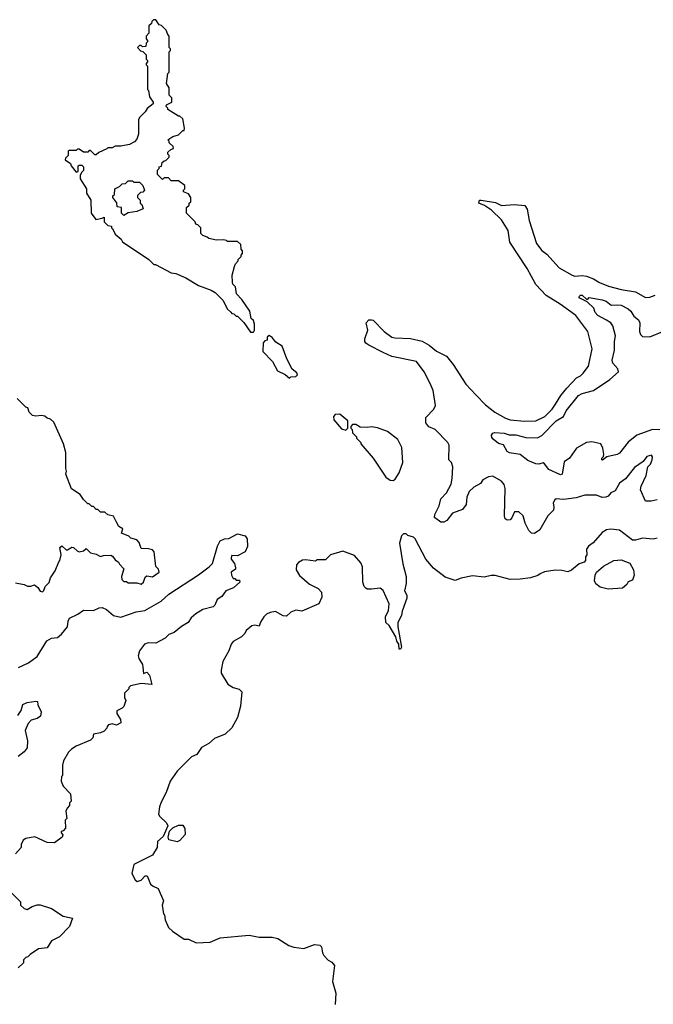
# Model space of a CAD drawing. Extents: x 2210602 to 2357277, y 510288 to 673808.
# Tile 196 of 256: x 2291363 to 2295759, y 547026 to 553858. Entities that reach past the tile are written whole.
import ezdxf

# ---------------------------------------------------------------- set-up
doc = ezdxf.new("R2010")
doc.units = 0

msp = doc.modelspace()

# ---------------------------------------------------------------- linework, layer by layer
at = {"layer": '0CON05XD'}
for points in [[(2292985, 551690), (2292992.5, 551705), (2292993.3, 551745), (2292985, 551770), (2292970, 551785), (2292960, 551835), (2292905, 551917.5), (2292867.5, 551955), (2292860, 552005), (2292843, 552023), (2292840, 552035), (2292837.5, 552085), (2292852.5, 552145), (2292860, 552165), (2292880, 552185), (2292880, 552195), (2292900, 552215), (2292900, 552225), (2292910, 552235), (2292910, 552255), (2292900, 552265), (2292898.3, 552298.3), (2292875, 552320), (2292805, 552320), (2292797, 552327), (2292775, 552330), (2292728.3, 552328.3), (2292675, 552340), (2292665, 552350), (2292635, 552360), (2292620, 552375), (2292620, 552415), (2292600, 552435), (2292585, 552440), (2292580, 552455), (2292520, 552515), (2292520, 552555), (2292538.3, 552571.7), (2292540, 552585), (2292550, 552595), (2292550, 552625), (2292535, 552650), (2292500, 552665), (2292500, 552675), (2292510, 552685), (2292508.3, 552708.3), (2292465, 552740), (2292415, 552740), (2292395, 552760), (2292365, 552760), (2292355, 552750), (2292320, 552785), (2292320, 552815), (2292330, 552825), (2292331.7, 552838.3), (2292348.3, 552841.7), (2292351.7, 552868.3), (2292365, 552880), (2292378.3, 552881.7), (2292400, 552905), (2292400, 552915), (2292390, 552925), (2292391.7, 552938.3), (2292411.7, 552958.3), (2292430, 552965), (2292428.3, 552978.3), (2292400, 553005), (2292400, 553015), (2292390, 553025), (2292425, 553047.5), (2292465, 553060), (2292495, 553090), (2292505, 553090), (2292507.5, 553105), (2292495, 553170), (2292475, 553190), (2292465, 553190), (2292390, 553235), (2292390, 553245), (2292380, 553255), (2292381.7, 553268.3), (2292420, 553285), (2292420, 553315), (2292400, 553335), (2292400, 553385), (2292382.5, 553415), (2292390, 553485), (2292400, 553495), (2292400, 553635), (2292410, 553645), (2292410, 553655), (2292400, 553665), (2292400, 553745), (2292390, 553755), (2292380, 553785), (2292348.3, 553818.3), (2292331.7, 553821.7), (2292308.3, 553858.3), (2292291.7, 553858.3), (2292280, 553845), (2292278.3, 553831.7), (2292260, 553815), (2292260, 553765), (2292240, 553745), (2292240, 553725), (2292250, 553715), (2292250, 553705), (2292240, 553695), (2292238.3, 553671.7), (2292215, 553670), (2292205, 553680), (2292195, 553680), (2292180, 553665), (2292201.7, 553641.7), (2292218.3, 553638.3), (2292240, 553615), (2292240, 553585), (2292250, 553575), (2292250, 553565), (2292240, 553555), (2292240, 553545), (2292250, 553535), (2292250, 553375), (2292257, 553367), (2292263, 553323), (2292290, 553285), (2292290, 553275), (2292247, 553243), (2292235, 553220), (2292197, 553183), (2292187.5, 553165), (2292187.5, 553065), (2292175, 553030), (2292159.3, 553010.7), (2292125, 552992.5), (2292065, 552980), (2292025, 552980), (2292005, 552970), (2291975, 552970), (2291968.3, 552961.7), (2291913, 552937), (2291895, 552920), (2291885, 552920), (2291855, 552950), (2291845, 552950), (2291835, 552940), (2291805, 552940), (2291775, 552960), (2291765, 552960), (2291755, 552950), (2291705, 552950), (2291700, 552945), (2291700, 552915), (2291681.7, 552898.3), (2291680, 552885), (2291715, 552860), (2291720, 552845), (2291755, 552800), (2291770, 552805), (2291770, 552845), (2291775, 552850), (2291795, 552850), (2291807, 552837), (2291807, 552813), (2291791.7, 552798.3), (2291782.5, 552777.5), (2291782.5, 552755), (2291827.5, 552685), (2291827.5, 552655), (2291856.4, 552606.4), (2291860, 552515), (2291891.7, 552471.7), (2291935, 552480), (2291948.3, 552488.3), (2291950, 552455), (2291975, 552430), (2292000, 552425), (2292000, 552415), (2292008.3, 552408.3), (2292025, 552370), (2292067.5, 552335), (2292077, 552317), (2292260, 552195), (2292295, 552160), (2292305, 552160), (2292415, 552102.5), (2292447, 552097), (2292517, 552067), (2292603, 552013), (2292691.7, 551981.7), (2292720, 551965), (2292775, 551910), (2292803, 551853), (2292828.3, 551828.3), (2292835, 551820), (2292848.3, 551818.3), (2292865, 551800), (2292875, 551800), (2292918.3, 551758.3), (2292965, 551690), (2292985, 551690)], [(2292085, 552500), (2292070, 552515), (2292070, 552555), (2292040, 552560), (2292037, 552587), (2292010, 552625), (2292010, 552635), (2292020, 552645), (2292022.5, 552685), (2292055, 552700), (2292075, 552720), (2292098.3, 552721.7), (2292115, 552740), (2292145, 552740), (2292155, 552730), (2292195, 552730), (2292218.3, 552708.3), (2292230, 552675), (2292218.3, 552661.7), (2292201.7, 552658.3), (2292181.7, 552638.3), (2292180, 552625), (2292200, 552605), (2292200, 552585), (2292210, 552575), (2292220, 552545), (2292175, 552527.5), (2292115, 552517.5), (2292085, 552500)], [(2295785, 550526), (2295745, 550516.7), (2295705, 550517.5), (2295670.8, 550595), (2295675, 550622.5), (2295710, 550695), (2295720, 550755), (2295738.8, 550775), (2295751.2, 550805), (2295753.3, 550825), (2295746.1, 550836.1), (2295715, 550826.7), (2295687.7, 550792.3), (2295628.8, 550751.2), (2295566.9, 550673.1), (2295525, 550643.3), (2295495, 550590), (2295463.9, 550576.1), (2295445, 550553.3), (2295430, 550545), (2295405, 550542.5), (2295365, 550560), (2295285, 550558.8), (2295225, 550541.2), (2295135, 550528.8), (2295085, 550532.5), (2295075, 550527.5), (2295063.3, 550505), (2295070, 550475), (2295066.7, 550455), (2295026.7, 550415), (2294972.3, 550317.7), (2294935, 550292.9), (2294913.3, 550295), (2294895, 550313.8), (2294870, 550365), (2294856, 550415), (2294825, 550443.3), (2294795, 550442.5), (2294777.7, 550402.3), (2294765, 550388.8), (2294745, 550386.2), (2294731.2, 550395), (2294726.2, 550415), (2294732, 550605), (2294725, 550632.5), (2294705, 550656.7), (2294645, 550690), (2294615, 550686.2), (2294577.5, 550665), (2294559.3, 550640.7), (2294514.4, 550615.6), (2294482.5, 550585), (2294465.8, 550545), (2294460, 550495), (2294435, 550460), (2294365, 550434), (2294326.3, 550383.7), (2294305, 550371.2), (2294285, 550372.5), (2294240, 550405), (2294243.3, 550425), (2294273.3, 550485), (2294285, 550532.5), (2294324.2, 550575), (2294355.7, 550635), (2294363.8, 550675), (2294367.5, 550755), (2294360, 550785), (2294340, 550805), (2294343.3, 550905), (2294333.6, 550923.6), (2294246.7, 551015), (2294202.5, 551032.5), (2294180.9, 551060.9), (2294181.9, 551098.1), (2294236.7, 551155), (2294248.3, 551181.7), (2294231.2, 551285), (2294212, 551335), (2294168.8, 551415), (2294116.8, 551486.8), (2293945, 551520.8), (2293885, 551548.6), (2293785, 551600), (2293764, 551614), (2293758.8, 551625), (2293758, 551645), (2293778.8, 551705), (2293766.7, 551755), (2293785, 551776.7), (2293805, 551776.7), (2293815, 551773.3), (2293891.2, 551695), (2293945, 551656.2), (2293965, 551650), (2294075, 551645.6), (2294155, 551627.8), (2294205, 551600.8), (2294255, 551557.5), (2294323.6, 551523.6), (2294371.4, 551465), (2294458.3, 551328.3), (2294528, 551255), (2294595, 551186), (2294658.8, 551135), (2294733.7, 551093.7), (2294765, 551082.5), (2294865, 551072.5), (2294945, 551074.4), (2295005.6, 551105), (2295058.1, 551155), (2295080.2, 551189.8), (2295118.2, 551251.8), (2295159.1, 551300.9), (2295225.8, 551374.2), (2295255, 551388), (2295272, 551405), (2295310, 551455), (2295334, 551575), (2295303.8, 551695), (2295222.5, 551805), (2295113.9, 551883.9), (2295015, 551945.5), (2294945, 552020), (2294885, 552130.8), (2294764.6, 552314.6), (2294751.9, 552395), (2294705, 552468.8), (2294636.8, 552536.8), (2294588.3, 552568.3), (2294547.5, 552585), (2294552.5, 552605), (2294563.9, 552606.1), (2294665, 552589.2), (2294705, 552570), (2294795, 552575.6), (2294868.9, 552568.9), (2294884.5, 552544.5), (2294896.7, 552465), (2294948.6, 552305), (2294985, 552257.5), (2295020.6, 552230.6), (2295106.3, 552136.3), (2295195, 552085.6), (2295215, 552079.4), (2295265, 552082.9), (2295295, 552078.1), (2295345, 552060.6), (2295385, 552034.4), (2295448.7, 552008.7), (2295535, 551985.6), (2295635, 551970.8), (2295705, 551931.2), (2295735, 551933.8), (2295772.7, 551947.3)], [(2295805, 551011.9), (2295754.5, 551015.5), (2295645, 550974.3), (2295585, 550926), (2295525, 550850.8), (2295508.9, 550841.1), (2295435.8, 550824.2), (2295407.5, 550802.5), (2295401.2, 550805), (2295401.2, 550815), (2295413.6, 550826.4), (2295416.2, 550843.8), (2295410, 550885), (2295395.9, 550915.9), (2295331.7, 550928.3), (2295295, 550923.8), (2295225.8, 550884.2), (2295178, 550815), (2295139.7, 550790.3), (2295126.2, 550705), (2295115, 550700), (2295035, 550736.7), (2295005, 550777.5), (2294995, 550782.5), (2294965.9, 550774.1), (2294945, 550776.2), (2294888.8, 550798.8), (2294835, 550840.8), (2294761.7, 550851.7), (2294745, 550862.5), (2294719.3, 550909.3), (2294685, 550917.5), (2294647, 550947), (2294638.3, 550958.3), (2294637.5, 550975), (2294645, 550990), (2294657, 550993), (2294725, 550989.2), (2294758.3, 550978.3), (2294805, 550978.6), (2294875, 550960), (2294955, 550955.8), (2294985, 550974.2), (2295085, 551074.4), (2295135.5, 551104.5), (2295155.6, 551145), (2295239.8, 551250.2), (2295265, 551265.6), (2295345, 551285.7), (2295457.9, 551362.1), (2295516.7, 551415), (2295513.3, 551435), (2295478, 551475), (2295472.9, 551495), (2295489.2, 551565), (2295489.4, 551625), (2295497.1, 551665), (2295479.2, 551735), (2295464.4, 551754.4), (2295435, 551774.2), (2295373.8, 551805), (2295355, 551827.5), (2295345.9, 551855.9), (2295300, 551900), (2295250, 551925), (2295242.5, 551935), (2295253, 551947), (2295265, 551947.5), (2295295, 551920), (2295305, 551920), (2295315, 551930), (2295405, 551915.6), (2295431.2, 551905), (2295466.7, 551876.7), (2295510.9, 551879.1), (2295535, 551878.1), (2295585, 551852.5), (2295604, 551835), (2295625, 551801.2), (2295656.7, 551775), (2295666.2, 551755), (2295663.8, 551695), (2295670, 551675), (2295685, 551660), (2295735, 551658), (2295825, 551694)], [(2293235, 551370), (2293245, 551380), (2293278.3, 551381.7), (2293290, 551395), (2293287, 551407), (2293253, 551433), (2293216.7, 551505), (2293183.6, 551593.6), (2293140.7, 551620.7), (2293115, 551652.5), (2293093, 551667), (2293080, 551655), (2293080, 551635), (2293065, 551630), (2293053, 551617), (2293050, 551555), (2293116.4, 551486.4), (2293151.7, 551421.7), (2293205, 551397.5), (2293235, 551370)], [(2291335, 549950), (2291395, 549940), (2291418.3, 549928.3), (2291441.7, 549928.3), (2291467, 549937), (2291489.3, 549919.3), (2291505, 549892.5), (2291521.7, 549888.3), (2291531.7, 549898.3), (2291540, 549925), (2291567, 549953), (2291577.5, 549985), (2291610, 550035), (2291633.8, 550096.2), (2291642.5, 550105), (2291650, 550145), (2291642.5, 550195), (2291655, 550207.5), (2291685, 550180), (2291695, 550180), (2291725, 550197.5), (2291737, 550197), (2291761.7, 550171.7), (2291775, 550166.7), (2291806.2, 550173.8), (2291825, 550190), (2291855, 550160), (2291895, 550150), (2291925, 550132.5), (2291945, 550140), (2291995, 550142.5), (2292006.4, 550136.4), (2292025, 550110), (2292050, 550095), (2292055, 550080), (2292087, 550047), (2292070, 549995), (2292072.5, 549975), (2292085, 549960), (2292105, 549960), (2292115, 549950), (2292175, 549950), (2292205, 549942.5), (2292222.5, 549955), (2292235, 549990), (2292245, 550000), (2292285, 549992.5), (2292330, 550025), (2292326.7, 550046.7), (2292307.5, 550065), (2292297, 550167), (2292285, 550180), (2292257, 550187), (2292205, 550190), (2292191.7, 550231.7), (2292175, 550250), (2292135, 550260), (2292120, 550275), (2292070, 550295), (2292080, 550325), (2292050.7, 550340.7), (2292036.2, 550366.2), (2292015, 550412.5), (2291975, 550422.5), (2291955, 550440), (2291925, 550440), (2291905, 550460), (2291895, 550460), (2291875, 550480), (2291865, 550480), (2291845, 550500), (2291835, 550500), (2291805, 550530), (2291783, 550563), (2291723, 550603), (2291682.5, 550705), (2291687.5, 550725), (2291682.5, 550745), (2291682.5, 550855), (2291667.5, 550915), (2291600, 551065), (2291577, 551087), (2291553.3, 551093.3), (2291537, 551107), (2291515, 551112.5), (2291475, 551106.7), (2291451.7, 551111.7), (2291430, 551135), (2291420, 551165), (2291405, 551170), (2291345, 551230)], [(2293625, 551010), (2293640, 551025), (2293640, 551075), (2293585, 551120), (2293551.7, 551118.3), (2293540, 551105), (2293541.7, 551081.7), (2293595, 551020), (2293625, 551010)], [(2293955, 550660), (2293969.3, 550670.7), (2293996.7, 550715), (2294021.2, 550785), (2294015, 550890), (2293986.2, 550945), (2293915, 551001.2), (2293845, 551026.7), (2293805, 551032.5), (2293775, 551027.5), (2293725, 551030), (2293695, 551050), (2293671.7, 551048.3), (2293660, 551035), (2293660, 551025), (2293670, 551015), (2293671.7, 550991.7), (2293700, 550965), (2293700, 550955), (2293730, 550925), (2293730, 550915), (2293816.1, 550816.1), (2293903.6, 550683.6), (2293933, 550663), (2293955, 550660)], [(2291355, 549363.8), (2291425, 549396.7), (2291485, 549440), (2291550.7, 549549.3), (2291585, 549566), (2291625, 549570.8), (2291654, 549595), (2291695.8, 549645), (2291698.9, 549685), (2291709.2, 549705), (2291767, 549733), (2291805, 549761.4), (2291875, 549759.4), (2291915, 549777.5), (2291935, 549780), (2291965, 549766), (2292013.3, 549723.3), (2292065, 549712.9), (2292171.4, 549748.6), (2292230.7, 549759.3), (2292345.3, 549824.7), (2292397.8, 549872.2), (2292602.8, 550007.2), (2292678.8, 550061.2), (2292702, 550085), (2292736.7, 550205), (2292755, 550242.5), (2292785, 550256.7), (2292815, 550257.5), (2292875, 550290), (2292927.7, 550277.7), (2292942.5, 550255), (2292943, 550203), (2292926.7, 550165), (2292875, 550137.5), (2292835, 550140), (2292830, 550125), (2292830, 550115), (2292852.5, 550085), (2292860, 550055), (2292860, 550045), (2292830, 550025), (2292833, 550003), (2292845, 549980), (2292855, 549980), (2292865, 549970), (2292888.3, 549968.3), (2292890, 549955), (2292846.7, 549915), (2292793.6, 549896.4), (2292766.7, 549855), (2292733.3, 549835), (2292717.5, 549795), (2292706.2, 549785), (2292635, 549766.7), (2292585, 549736), (2292552.6, 549707.4), (2292531.2, 549675), (2292485, 549648), (2292435, 549606), (2292398.8, 549591.2), (2292372.3, 549567.7), (2292307.7, 549532.3), (2292255, 549533.8), (2292230, 549525), (2292195, 549480), (2292186.2, 549445), (2292190, 549425), (2292214.2, 549385), (2292218.8, 549365), (2292221.7, 549321.7), (2292245, 549330), (2292265, 549310), (2292280, 549245), (2292205, 549252.5), (2292133, 549237), (2292120, 549225), (2292120, 549215), (2292090, 549185), (2292090, 549155), (2292100, 549135), (2292086.7, 549093.3), (2292075, 549080), (2292038.3, 549061.7), (2292037.5, 549045), (2292061.7, 549001.7), (2292065, 548980), (2292035, 548963.8), (2292005, 548972.5), (2291980, 548965), (2291970, 548955), (2291968.3, 548941.7), (2291948.3, 548921.7), (2291925, 548910), (2291875, 548900), (2291870, 548875), (2291855, 548860), (2291755, 548817.5), (2291723.6, 548796.4), (2291702.5, 548775), (2291667.5, 548715), (2291660, 548685), (2291660, 548615), (2291653, 548607), (2291650, 548575), (2291665, 548540), (2291717, 548487), (2291720, 548435), (2291710, 548425), (2291710, 548405), (2291691.7, 548388.3), (2291683, 548367), (2291690, 548315), (2291680, 548305), (2291681.7, 548248.3), (2291665, 548230), (2291650, 548225), (2291650, 548215), (2291661.7, 548201.7), (2291657.5, 548185), (2291605, 548146.7), (2291555, 548148.8), (2291468.3, 548188.3), (2291405, 548177.5), (2291387.5, 548165), (2291372.5, 548135), (2291372.5, 548115), (2291335, 548070)], [(2295785, 550260), (2295757.1, 550252.9), (2295685, 550260), (2295635, 550246.2), (2295615, 550246.7), (2295525, 550316), (2295465, 550322.9), (2295435, 550318.6), (2295405, 550300.8), (2295341.2, 550228.8), (2295310, 550205), (2295296.7, 550185), (2295297.5, 550145), (2295288.3, 550131.7), (2295287.5, 550105), (2295280, 550095), (2295245, 550082.5), (2295190.7, 550039.3), (2295165, 550027.5), (2295125, 550036.7), (2295078.3, 550038.3), (2295005, 550028), (2294975, 550014), (2294957.9, 550002.1), (2294907.5, 549985), (2294835.8, 549975.8), (2294765, 549974.3), (2294662.3, 550002.3), (2294635, 550002.5), (2294585, 549990), (2294505, 550000), (2294425, 549984.2), (2294385, 549966), (2294315, 549990.8), (2294233.4, 550053.4), (2294180.8, 550115), (2294107.5, 550255), (2294095, 550267.5), (2294055, 550280), (2294045, 550290), (2294025, 550290), (2294013, 550277), (2293997.5, 550225), (2294021.7, 550081.7), (2294043.6, 549993.6), (2294043.6, 549946.4), (2294033.3, 549895), (2294050, 549865), (2294050, 549845), (2294017.5, 549755), (2294013.3, 549725), (2293986.2, 549675), (2293986.2, 549645), (2294012.5, 549505), (2294005, 549490), (2293995, 549490), (2293992.5, 549525), (2293980, 549545), (2293973.8, 549575), (2293925.8, 549655.8), (2293902.5, 549675), (2293901.2, 549715), (2293922.3, 549757.7), (2293927.5, 549805), (2293885, 549897.5), (2293865, 549913.3), (2293805, 549906.2), (2293775, 549906.7), (2293765, 549913.3), (2293753.8, 549925), (2293743.8, 549955), (2293741.7, 550061.7), (2293729.7, 550089.7), (2293685, 550141.2), (2293605, 550171.2), (2293520, 550145), (2293485, 550110), (2293425, 550110), (2293415, 550100), (2293345, 550110), (2293325, 550107.5), (2293297, 550093), (2293283.3, 550075), (2293280.7, 550040.7), (2293305, 550002.5), (2293375, 549942.5), (2293435, 549912.5), (2293457.5, 549885), (2293459.3, 549850.7), (2293437.5, 549805), (2293320, 549755), (2293278.3, 549761.7), (2293243.9, 549746.1), (2293215, 549720), (2293192.3, 549722.3), (2293137, 549753), (2293100, 549745), (2293075, 549732.5), (2293057.5, 549715), (2293033, 549677), (2293025, 549650), (2292995, 549657.5), (2292975, 549652.5), (2292935, 549620), (2292925, 549600), (2292903, 549577), (2292845, 549543.3), (2292830, 549525), (2292815, 549480), (2292773.3, 549405), (2292760, 549345), (2292760, 549325), (2292808.3, 549248.3), (2292845, 549223.8), (2292885, 549213.3), (2292903.9, 549193.9), (2292895.6, 549095), (2292874.4, 549015.6), (2292836.2, 548945), (2292788.8, 548901.2), (2292715, 548870), (2292675, 548836), (2292625, 548808.8), (2292591.2, 548758.8), (2292555, 548743.3), (2292456.7, 548645), (2292406.7, 548575), (2292380, 548495), (2292345, 548430), (2292333.6, 548396.4), (2292327.5, 548345), (2292335, 548330), (2292382.5, 548285), (2292390, 548265), (2292358.3, 548191.7), (2292320, 548155), (2292316.2, 548113.8), (2292285, 548060), (2292155, 547997.5), (2292142.5, 547935), (2292165, 547890), (2292178.3, 547878.3), (2292205, 547887.5), (2292235, 547917.5), (2292246.7, 547916.7), (2292270.7, 547860.7), (2292290, 547845), (2292325, 547830), (2292360, 547745), (2292352.5, 547715), (2292360, 547655), (2292367, 547647), (2292373, 547613), (2292395, 547560), (2292423.6, 547533.6), (2292505, 547477.5), (2292535, 547477.5), (2292587, 547453), (2292685, 547457.5), (2292755, 547486.7), (2292955, 547506.7), (2293025, 547492.5), (2293115, 547492.5), (2293155, 547482.5), (2293230, 547435), (2293265, 547422.5), (2293335, 547413.3), (2293408.3, 547441.7), (2293445, 547437.5), (2293457.5, 547425), (2293463.6, 547383.6), (2293472.5, 547365), (2293503.6, 547333.6), (2293529.3, 547319.3), (2293547.5, 547295), (2293533.3, 547185), (2293557, 547103), (2293552.5, 547025)], [(2295445, 549907.5), (2295390.3, 549920.3), (2295360, 549945), (2295351.2, 549965), (2295356, 550005), (2295366, 550025), (2295413.3, 550066.7), (2295485, 550106), (2295535, 550110), (2295596.7, 550086.7), (2295621.7, 550041.7), (2295626.7, 550005), (2295615, 549970), (2295585, 549957.5), (2295575, 549940), (2295545, 549913.3), (2295445, 549907.5)], [(2291350.3, 549029.7), (2291373.3, 549065), (2291385, 549107.5), (2291415, 549120), (2291475, 549130), (2291487, 549127), (2291488.8, 549105), (2291513.3, 549055), (2291506.7, 549025), (2291485, 549008.8), (2291442.9, 548997.1), (2291422, 548975), (2291400.8, 548925), (2291418.6, 548855), (2291414.4, 548805.6), (2291395, 548777.5), (2291353.6, 548746.4)], [(2292455, 548153.8), (2292397, 548167), (2292392.5, 548185), (2292403.3, 548226.7), (2292425, 548250), (2292465, 548270), (2292495, 548270), (2292510, 548245), (2292512.5, 548205), (2292475, 548162.5), (2292455, 548153.8)], [(2291302.5, 547805), (2291368.3, 547738.3), (2291370, 547715), (2291395, 547690), (2291415, 547683.3), (2291450, 547705), (2291485, 547716.7), (2291506.4, 547716.4), (2291585, 547690), (2291665, 547638), (2291730, 547625), (2291708, 547565), (2291640, 547495), (2291585, 547466.7), (2291555, 547417.5), (2291495, 547411.2), (2291435, 547372.5), (2291420, 547355), (2291405, 547350), (2291390, 547335), (2291390, 547315), (2291351.7, 547278.3)]]:
    msp.add_lwpolyline(points, dxfattribs=at)

doc.saveas('drawing.dxf')
